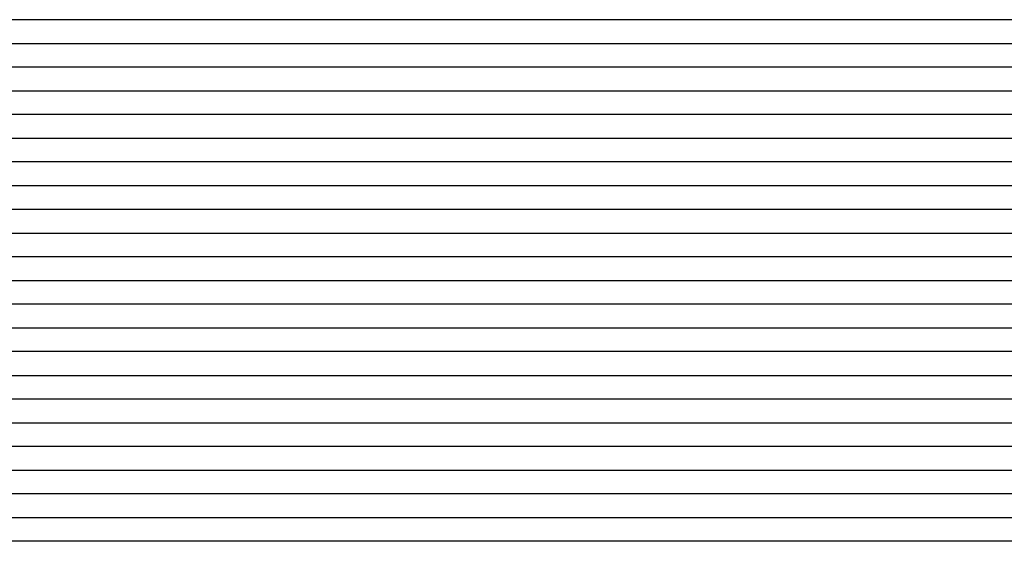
# Model space of a CAD drawing. Extents: x -4 to 4.3, y -2 to 2.5.
# Tile 33 of 108: x -1.93 to -1.41, y 0.54 to 0.81. Entities that reach past the tile are written whole.
import ezdxf

# ---------------------------------------------------------------- set-up
doc = ezdxf.new("R2010")
doc.units = 0

msp = doc.modelspace()

# ---------------------------------------------------------------- linework, layer by layer
at = {"layer": 'Default', "color": 72, "linetype": 'CONTINUOUS'}
for p, q in [((-1.847419, 0.81254, -0.103041), (-4, 0.81254, -0.103)), ((-1.832371, 0.81254, -0.104162), (-1.847419, 0.81254, -0.103041)), ((-1.818632, 0.81254, -0.108001), (-1.832371, 0.81254, -0.104162)), ((-1.806757, 0.81254, -0.114435), (-1.818632, 0.81254, -0.108001)), ((-1.797153, 0.81254, -0.122646), (-1.806757, 0.81254, -0.114435)), ((-1.789563, 0.81254, -0.132388), (-1.797153, 0.81254, -0.122646)), ((-1.787665, 0.81254, -0.135611), (-1.789563, 0.81254, -0.132388)), ((-1.785767, 0.81254, -0.139363), (-1.787665, 0.81254, -0.135611)), ((-1.781972, 0.81254, -0.138963), (-1.785767, 0.81254, -0.139363)), ((-1.766592, 0.81254, -0.135216), (-1.781972, 0.81254, -0.138963)), ((-1.751124, 0.81254, -0.132444), (-1.766592, 0.81254, -0.135216)), ((-1.735582, 0.81254, -0.130226), (-1.751124, 0.81254, -0.132444)), ((-1.719969, 0.81254, -0.128605), (-1.735582, 0.81254, -0.130226)), ((-1.704344, 0.81254, -0.128004), (-1.719969, 0.81254, -0.128605)), ((-1.54814, 0.81254, -0.128335), (-1.704344, 0.81254, -0.128004)), ((-1.532584, 0.81254, -0.129479), (-1.54814, 0.81254, -0.128335)), ((-1.501703, 0.81254, -0.132917), (-1.532584, 0.81254, -0.129479)), ((-1.481796, 0.81254, -0.136561), (-1.501703, 0.81254, -0.132917)), ((-1.477211, 0.81254, -0.137769), (-1.481796, 0.81254, -0.136561)), ((-1.465372, 0.81254, -0.121434), (-1.477211, 0.81254, -0.137769)), ((-1.458066, 0.81254, -0.115141), (-1.465372, 0.81254, -0.121434)), ((-1.45076, 0.81254, -0.110514), (-1.458066, 0.81254, -0.115141)), ((-1.435217, 0.81254, -0.104628), (-1.45076, 0.81254, -0.110514)), ((-1.419592, 0.81254, -0.103019), (-1.435217, 0.81254, -0.104628)), ((-1.310376, 0.81254, -0.103237), (-1.419592, 0.81254, -0.103019)), ((-4, 0.80004, -0.103), (-1.858375, 0.80004, -0.103)), ((-1.858375, 0.80004, -0.103), (-1.84275, 0.80004, -0.103454)), ((-1.84275, 0.80004, -0.103454), (-1.827132, 0.80004, -0.107267)), ((-1.827132, 0.80004, -0.107267), (-1.811952, 0.80004, -0.114349)), ((-1.811952, 0.80004, -0.114349), (-1.797793, 0.80004, -0.125977)), ((-1.797793, 0.80004, -0.125977), (-1.785718, 0.80004, -0.139197)), ((-1.785718, 0.80004, -0.139197), (-1.77518, 0.80004, -0.13648)), ((-1.77518, 0.80004, -0.13648), (-1.760012, 0.80004, -0.133452)), ((-1.760012, 0.80004, -0.133452), (-1.744689, 0.80004, -0.131035)), ((-1.744689, 0.80004, -0.131035), (-1.729255, 0.80004, -0.129261)), ((-1.729255, 0.80004, -0.129261), (-1.713732, 0.80004, -0.128158)), ((-1.713732, 0.80004, -0.128158), (-1.573147, 0.80004, -0.128)), ((-1.573147, 0.80004, -0.128), (-1.557522, 0.80004, -0.128101)), ((-1.557522, 0.80004, -0.128101), (-1.526301, 0.80004, -0.130391)), ((-1.526301, 0.80004, -0.130391), (-1.510734, 0.80004, -0.132264)), ((-1.510734, 0.80004, -0.132264), (-1.495221, 0.80004, -0.134918)), ((-1.495221, 0.80004, -0.134918), (-1.479819, 0.80004, -0.134632)), ((-1.479819, 0.80004, -0.134632), (-1.477867, 0.80004, -0.131601)), ((-1.477867, 0.80004, -0.131601), (-1.475914, 0.80004, -0.128923)), ((-1.475914, 0.80004, -0.128923), (-1.472008, 0.80004, -0.124361)), ((-1.472008, 0.80004, -0.124361), (-1.464197, 0.80004, -0.117438)), ((-1.464197, 0.80004, -0.117438), (-1.452504, 0.80004, -0.110669)), ((-1.452504, 0.80004, -0.110669), (-1.438981, 0.80004, -0.105704)), ((-1.438981, 0.80004, -0.105704), (-1.424314, 0.80004, -0.10316)), ((-1.424314, 0.80004, -0.10316), (-1.315169, 0.80004, -0.103077)), ((-1.849387, 0.78754, -0.10303), (-4, 0.78754, -0.103)), ((-1.834725, 0.78754, -0.104833), (-1.849387, 0.78754, -0.10303)), ((-1.821593, 0.78754, -0.109672), (-1.834725, 0.78754, -0.104833)), ((-1.81034, 0.78754, -0.116928), (-1.821593, 0.78754, -0.109672)), ((-1.802557, 0.78754, -0.124425), (-1.81034, 0.78754, -0.116928)), ((-1.798665, 0.78754, -0.129365), (-1.802557, 0.78754, -0.124425)), ((-1.79672, 0.78754, -0.132279), (-1.798665, 0.78754, -0.129365)), ((-1.794774, 0.78754, -0.135601), (-1.79672, 0.78754, -0.132279)), ((-1.779475, 0.78754, -0.136933), (-1.794774, 0.78754, -0.135601)), ((-1.764025, 0.78754, -0.133723), (-1.779475, 0.78754, -0.136933)), ((-1.732945, 0.78754, -0.12949), (-1.764025, 0.78754, -0.133723)), ((-1.717321, 0.78754, -0.128168), (-1.732945, 0.78754, -0.12949)), ((-1.701696, 0.78754, -0.128), (-1.717321, 0.78754, -0.128168)), ((-1.561099, 0.78754, -0.128096), (-1.701696, 0.78754, -0.128)), ((-1.54555, 0.78754, -0.129016), (-1.561099, 0.78754, -0.128096)), ((-1.514637, 0.78754, -0.132501), (-1.54555, 0.78754, -0.129016)), ((-1.499423, 0.78754, -0.135044), (-1.514637, 0.78754, -0.132501)), ((-1.488237, 0.78754, -0.137529), (-1.499423, 0.78754, -0.135044)), ((-1.477633, 0.78754, -0.127186), (-1.488237, 0.78754, -0.137529)), ((-1.470634, 0.78754, -0.119611), (-1.477633, 0.78754, -0.127186)), ((-1.463636, 0.78754, -0.114065), (-1.470634, 0.78754, -0.119611)), ((-1.448305, 0.78754, -0.106461), (-1.463636, 0.78754, -0.114065)), ((-1.432685, 0.78754, -0.103386), (-1.448305, 0.78754, -0.106461)), ((-1.41706, 0.78754, -0.103), (-1.432685, 0.78754, -0.103386)), ((-1.307721, 0.78754, -0.103032), (-1.41706, 0.78754, -0.103)), ((-4, 0.77504, -0.103), (-1.858375, 0.77504, -0.103)), ((-1.858375, 0.77504, -0.103), (-1.84275, 0.77504, -0.103765)), ((-1.84275, 0.77504, -0.103765), (-1.827144, 0.77504, -0.107594)), ((-1.827144, 0.77504, -0.107594), (-1.811969, 0.77504, -0.116098)), ((-1.811969, 0.77504, -0.116098), (-1.805154, 0.77504, -0.122132)), ((-1.805154, 0.77504, -0.122132), (-1.798338, 0.77504, -0.130454)), ((-1.798338, 0.77504, -0.130454), (-1.788439, 0.77504, -0.138597)), ((-1.788439, 0.77504, -0.138597), (-1.782405, 0.77504, -0.13697)), ((-1.782405, 0.77504, -0.13697), (-1.761065, 0.77504, -0.132689)), ((-1.761065, 0.77504, -0.132689), (-1.74574, 0.77504, -0.130497)), ((-1.74574, 0.77504, -0.130497), (-1.730273, 0.77504, -0.128884)), ((-1.730273, 0.77504, -0.128884), (-1.714732, 0.77504, -0.128006)), ((-1.714732, 0.77504, -0.128006), (-1.574132, 0.77504, -0.128)), ((-1.574132, 0.77504, -0.128), (-1.558507, 0.77504, -0.128377)), ((-1.558507, 0.77504, -0.128377), (-1.527315, 0.77504, -0.131489)), ((-1.527315, 0.77504, -0.131489), (-1.511795, 0.77504, -0.133809)), ((-1.511795, 0.77504, -0.133809), (-1.496342, 0.77504, -0.136711)), ((-1.496342, 0.77504, -0.136711), (-1.488663, 0.77504, -0.138551)), ((-1.488663, 0.77504, -0.138551), (-1.486744, 0.77504, -0.137144)), ((-1.486744, 0.77504, -0.137144), (-1.484824, 0.77504, -0.133959)), ((-1.484824, 0.77504, -0.133959), (-1.480985, 0.77504, -0.128699)), ((-1.480985, 0.77504, -0.128699), (-1.471773, 0.77504, -0.119711)), ((-1.471773, 0.77504, -0.119711), (-1.460589, 0.77504, -0.111827)), ((-1.460589, 0.77504, -0.111827), (-1.447818, 0.77504, -0.10604)), ((-1.447818, 0.77504, -0.10604), (-1.433586, 0.77504, -0.103204)), ((-1.433586, 0.77504, -0.103204), (-1.308889, 0.77504, -0.103)), ((-1.863414, 0.76254, -0.103), (-4, 0.76254, -0.103)), ((-1.848314, 0.76254, -0.103706), (-1.863414, 0.76254, -0.103)), ((-1.834081, 0.76254, -0.107496), (-1.848314, 0.76254, -0.103706)), ((-1.821259, 0.76254, -0.113301), (-1.834081, 0.76254, -0.107496)), ((-1.810501, 0.76254, -0.120794), (-1.821259, 0.76254, -0.113301)), ((-1.802947, 0.76254, -0.12875), (-1.810501, 0.76254, -0.120794)), ((-1.799171, 0.76254, -0.134135), (-1.802947, 0.76254, -0.12875)), ((-1.797282, 0.76254, -0.137399), (-1.799171, 0.76254, -0.134135)), ((-1.795394, 0.76254, -0.139821), (-1.797282, 0.76254, -0.137399)), ((-1.780034, 0.76254, -0.135764), (-1.795394, 0.76254, -0.139821)), ((-1.764565, 0.76254, -0.132876), (-1.780034, 0.76254, -0.135764)), ((-1.733436, 0.76254, -0.128909), (-1.764565, 0.76254, -0.132876)), ((-1.717811, 0.76254, -0.128068), (-1.733436, 0.76254, -0.128909)), ((-1.702186, 0.76254, -0.128), (-1.717811, 0.76254, -0.128068)), ((-1.561632, 0.76254, -0.128481), (-1.702186, 0.76254, -0.128)), ((-1.530648, 0.76254, -0.131621), (-1.561632, 0.76254, -0.128481)), ((-1.515352, 0.76254, -0.133883), (-1.530648, 0.76254, -0.131621)), ((-1.495407, 0.76254, -0.138109), (-1.515352, 0.76254, -0.133883)), ((-1.490714, 0.76254, -0.137059), (-1.495407, 0.76254, -0.138109)), ((-1.47861, 0.76254, -0.12095), (-1.490714, 0.76254, -0.137059)), ((-1.471229, 0.76254, -0.114924), (-1.47861, 0.76254, -0.12095)), ((-1.463848, 0.76254, -0.110526), (-1.471229, 0.76254, -0.114924)), ((-1.448341, 0.76254, -0.105147), (-1.463848, 0.76254, -0.110526)), ((-1.432717, 0.76254, -0.103217), (-1.448341, 0.76254, -0.105147)), ((-1.417092, 0.76254, -0.103), (-1.432717, 0.76254, -0.103217)), ((-1.307732, 0.76254, -0.103), (-1.417092, 0.76254, -0.103)), ((-4, 0.75004, -0.103), (-1.874, 0.75004, -0.103)), ((-1.874, 0.75004, -0.103), (-1.858375, 0.75004, -0.103039)), ((-1.858375, 0.75004, -0.103039), (-1.84275, 0.75004, -0.104708)), ((-1.84275, 0.75004, -0.104708), (-1.827213, 0.75004, -0.110663)), ((-1.827213, 0.75004, -0.110663), (-1.819918, 0.75004, -0.115328)), ((-1.819918, 0.75004, -0.115328), (-1.812623, 0.75004, -0.121672)), ((-1.812623, 0.75004, -0.121672), (-1.800833, 0.75004, -0.138443)), ((-1.800833, 0.75004, -0.138443), (-1.79634, 0.75004, -0.139302)), ((-1.79634, 0.75004, -0.139302), (-1.791847, 0.75004, -0.138049)), ((-1.791847, 0.75004, -0.138049), (-1.776796, 0.75004, -0.134666)), ((-1.776796, 0.75004, -0.134666), (-1.761552, 0.75004, -0.13203)), ((-1.761552, 0.75004, -0.13203), (-1.746155, 0.75004, -0.130031)), ((-1.746155, 0.75004, -0.130031), (-1.73066, 0.75004, -0.128584)), ((-1.73066, 0.75004, -0.128584), (-1.715103, 0.75004, -0.128004)), ((-1.715103, 0.75004, -0.128004), (-1.574489, 0.75004, -0.128072)), ((-1.574489, 0.75004, -0.128072), (-1.558864, 0.75004, -0.12888)), ((-1.558864, 0.75004, -0.12888), (-1.54326, 0.75004, -0.13055)), ((-1.54326, 0.75004, -0.13055), (-1.512261, 0.75004, -0.135488)), ((-1.512261, 0.75004, -0.135488), (-1.496865, 0.75004, -0.139089)), ((-1.496865, 0.75004, -0.139089), (-1.494964, 0.75004, -0.136521)), ((-1.494964, 0.75004, -0.136521), (-1.493062, 0.75004, -0.133383)), ((-1.493062, 0.75004, -0.133383), (-1.489258, 0.75004, -0.128174)), ((-1.489258, 0.75004, -0.128174), (-1.481651, 0.75004, -0.120446)), ((-1.481651, 0.75004, -0.120446), (-1.47069, 0.75004, -0.11312)), ((-1.47069, 0.75004, -0.11312), (-1.4577, 0.75004, -0.106883)), ((-1.4577, 0.75004, -0.106883), (-1.443614, 0.75004, -0.103482)), ((-1.443614, 0.75004, -0.103482), (-1.303433, 0.75004, -0.103)), ((-1.865683, 0.73754, -0.103), (-4, 0.73754, -0.103)), ((-1.850561, 0.73754, -0.104615), (-1.865683, 0.73754, -0.103)), ((-1.836543, 0.73754, -0.108261), (-1.850561, 0.73754, -0.104615)), ((-1.824335, 0.73754, -0.114273), (-1.836543, 0.73754, -0.108261)), ((-1.814433, 0.73754, -0.122181), (-1.824335, 0.73754, -0.114273)), ((-1.806264, 0.73754, -0.132153), (-1.814433, 0.73754, -0.122181)), ((-1.804353, 0.73754, -0.135269), (-1.806264, 0.73754, -0.132153)), ((-1.802442, 0.73754, -0.138883), (-1.804353, 0.73754, -0.135269)), ((-1.79862, 0.73754, -0.139157), (-1.802442, 0.73754, -0.138883)), ((-1.790976, 0.73754, -0.137156), (-1.79862, 0.73754, -0.139157)), ((-1.775562, 0.73754, -0.133906), (-1.790976, 0.73754, -0.137156)), ((-1.760051, 0.73754, -0.131328), (-1.775562, 0.73754, -0.133906)), ((-1.74447, 0.73754, -0.129438), (-1.760051, 0.73754, -0.131328)), ((-1.728847, 0.73754, -0.128263), (-1.74447, 0.73754, -0.129438)), ((-1.713222, 0.73754, -0.128), (-1.728847, 0.73754, -0.128263)), ((-1.572638, 0.73754, -0.128262), (-1.713222, 0.73754, -0.128)), ((-1.557115, 0.73754, -0.12936), (-1.572638, 0.73754, -0.128262)), ((-1.541688, 0.73754, -0.131132), (-1.557115, 0.73754, -0.12936)), ((-1.526358, 0.73754, -0.133596), (-1.541688, 0.73754, -0.131132)), ((-1.511225, 0.73754, -0.136579), (-1.526358, 0.73754, -0.133596)), ((-1.501546, 0.73754, -0.139014), (-1.511225, 0.73754, -0.136579)), ((-1.490379, 0.73754, -0.124863), (-1.501546, 0.73754, -0.139014)), ((-1.483229, 0.73754, -0.117866), (-1.490379, 0.73754, -0.124863)), ((-1.47608, 0.73754, -0.112733), (-1.483229, 0.73754, -0.117866)), ((-1.460632, 0.73754, -0.105927), (-1.47608, 0.73754, -0.112733)), ((-1.445017, 0.73754, -0.103558), (-1.460632, 0.73754, -0.105927)), ((-1.429392, 0.73754, -0.103), (-1.445017, 0.73754, -0.103558)), ((-1.288896, 0.73754, -0.103155), (-1.429392, 0.73754, -0.103)), ((-4, 0.72504, -0.103), (-1.874, 0.72504, -0.103)), ((-1.874, 0.72504, -0.103), (-1.858375, 0.72504, -0.103401)), ((-1.858375, 0.72504, -0.103401), (-1.842755, 0.72504, -0.107054)), ((-1.842755, 0.72504, -0.107054), (-1.827541, 0.72504, -0.115322)), ((-1.827541, 0.72504, -0.115322), (-1.820676, 0.72504, -0.121216)), ((-1.820676, 0.72504, -0.121216), (-1.813812, 0.72504, -0.129305)), ((-1.813812, 0.72504, -0.129305), (-1.803702, 0.72504, -0.13996)), ((-1.803702, 0.72504, -0.13996), (-1.798324, 0.72504, -0.138283)), ((-1.798324, 0.72504, -0.138283), (-1.777703, 0.72504, -0.133722)), ((-1.777703, 0.72504, -0.133722), (-1.762442, 0.72504, -0.131337)), ((-1.762442, 0.72504, -0.131337), (-1.731481, 0.72504, -0.128209)), ((-1.731481, 0.72504, -0.128209), (-1.590917, 0.72504, -0.128)), ((-1.590917, 0.72504, -0.128), (-1.575292, 0.72504, -0.128286)), ((-1.575292, 0.72504, -0.128286), (-1.55967, 0.72504, -0.12945)), ((-1.55967, 0.72504, -0.12945), (-1.528569, 0.72504, -0.133565)), ((-1.528569, 0.72504, -0.133565), (-1.513111, 0.72504, -0.136673)), ((-1.513111, 0.72504, -0.136673), (-1.505452, 0.72504, -0.138721)), ((-1.505452, 0.72504, -0.138721), (-1.501622, 0.72504, -0.139207)), ((-1.501622, 0.72504, -0.139207), (-1.499708, 0.72504, -0.135818)), ((-1.499708, 0.72504, -0.135818), (-1.497793, 0.72504, -0.13289)), ((-1.497793, 0.72504, -0.13289), (-1.48924, 0.72504, -0.122914)), ((-1.48924, 0.72504, -0.122914), (-1.479071, 0.72504, -0.114136)), ((-1.479071, 0.72504, -0.114136), (-1.467243, 0.72504, -0.107731)), ((-1.467243, 0.72504, -0.107731), (-1.453503, 0.72504, -0.103873)), ((-1.453503, 0.72504, -0.103873), (-1.438459, 0.72504, -0.103)), ((-1.438459, 0.72504, -0.103), (-1.297861, 0.72504, -0.103)), ((-1.863796, 0.71254, -0.10303), (-4, 0.71254, -0.103)), ((-1.849185, 0.71254, -0.104972), (-1.863796, 0.71254, -0.10303)), ((-1.836127, 0.71254, -0.109921), (-1.849185, 0.71254, -0.104972)), ((-1.824975, 0.71254, -0.117249), (-1.836127, 0.71254, -0.109921)), ((-1.817164, 0.71254, -0.124915), (-1.824975, 0.71254, -0.117249)), ((-1.813258, 0.71254, -0.129992), (-1.817164, 0.71254, -0.124915)), ((-1.811305, 0.71254, -0.133), (-1.813258, 0.71254, -0.129992)), ((-1.809352, 0.71254, -0.136448), (-1.811305, 0.71254, -0.133)), ((-1.794042, 0.71254, -0.136662), (-1.809352, 0.71254, -0.136448)), ((-1.77859, 0.71254, -0.133511), (-1.794042, 0.71254, -0.136662)), ((-1.747496, 0.71254, -0.129359), (-1.77859, 0.71254, -0.133511)), ((-1.731871, 0.71254, -0.128111), (-1.747496, 0.71254, -0.129359)), ((-1.716246, 0.71254, -0.128), (-1.731871, 0.71254, -0.128111)), ((-1.575683, 0.71254, -0.128301), (-1.716246, 0.71254, -0.128)), ((-1.56017, 0.71254, -0.129654), (-1.575683, 0.71254, -0.128301)), ((-1.529454, 0.71254, -0.133827), (-1.56017, 0.71254, -0.129654)), ((-1.506162, 0.71254, -0.139026), (-1.529454, 0.71254, -0.133827)), ((-1.500213, 0.71254, -0.129165), (-1.506162, 0.71254, -0.139026)), ((-1.494265, 0.71254, -0.122271), (-1.500213, 0.71254, -0.129165)), ((-1.486926, 0.71254, -0.116022), (-1.494265, 0.71254, -0.122271)), ((-1.479587, 0.71254, -0.111466), (-1.486926, 0.71254, -0.116022)), ((-1.464178, 0.71254, -0.10584), (-1.479587, 0.71254, -0.111466)), ((-1.448554, 0.71254, -0.10322), (-1.464178, 0.71254, -0.10584)), ((-1.432929, 0.71254, -0.103), (-1.448554, 0.71254, -0.10322)), ((-1.292318, 0.71254, -0.103), (-1.432929, 0.71254, -0.103)), ((-4, 0.70004, -0.103), (-1.874, 0.70004, -0.103)), ((-1.874, 0.70004, -0.103), (-1.858375, 0.70004, -0.104549)), ((-1.858375, 0.70004, -0.104549), (-1.842826, 0.70004, -0.108698)), ((-1.842826, 0.70004, -0.108698), (-1.827729, 0.70004, -0.117134)), ((-1.827729, 0.70004, -0.117134), (-1.820909, 0.70004, -0.123203)), ((-1.820909, 0.70004, -0.123203), (-1.814089, 0.70004, -0.131651)), ((-1.814089, 0.70004, -0.131651), (-1.804275, 0.70004, -0.13856)), ((-1.804275, 0.70004, -0.13856), (-1.801081, 0.70004, -0.137835)), ((-1.801081, 0.70004, -0.137835), (-1.797886, 0.70004, -0.136902)), ((-1.797886, 0.70004, -0.136902), (-1.776202, 0.70004, -0.132572)), ((-1.776202, 0.70004, -0.132572), (-1.760869, 0.70004, -0.130407)), ((-1.760869, 0.70004, -0.130407), (-1.745397, 0.70004, -0.128828)), ((-1.745397, 0.70004, -0.128828), (-1.729853, 0.70004, -0.128007)), ((-1.729853, 0.70004, -0.128007), (-1.58925, 0.70004, -0.128018)), ((-1.58925, 0.70004, -0.128018), (-1.573625, 0.70004, -0.128693)), ((-1.573625, 0.70004, -0.128693), (-1.558014, 0.70004, -0.130176)), ((-1.558014, 0.70004, -0.130176), (-1.542459, 0.70004, -0.13227)), ((-1.542459, 0.70004, -0.13227), (-1.526974, 0.70004, -0.134947)), ((-1.526974, 0.70004, -0.134947), (-1.511577, 0.70004, -0.138514)), ((-1.511577, 0.70004, -0.138514), (-1.507772, 0.70004, -0.139097)), ((-1.507772, 0.70004, -0.139097), (-1.505869, 0.70004, -0.13535)), ((-1.505869, 0.70004, -0.13535), (-1.503966, 0.70004, -0.132127)), ((-1.503966, 0.70004, -0.132127), (-1.496355, 0.70004, -0.122371)), ((-1.496355, 0.70004, -0.122371), (-1.486745, 0.70004, -0.114148)), ((-1.486745, 0.70004, -0.114148), (-1.474873, 0.70004, -0.107692)), ((-1.474873, 0.70004, -0.107692), (-1.461146, 0.70004, -0.103813)), ((-1.461146, 0.70004, -0.103813), (-1.44611, 0.70004, -0.103055)), ((-1.44611, 0.70004, -0.103055), (-1.28988, 0.70004, -0.103)), ((-1.877362, 0.68754, -0.103), (-4, 0.68754, -0.103)), ((-1.862316, 0.68754, -0.103873), (-1.877362, 0.68754, -0.103)), ((-1.848575, 0.68754, -0.107725), (-1.862316, 0.68754, -0.103873)), ((-1.836715, 0.68754, -0.114145), (-1.848575, 0.68754, -0.107725)), ((-1.826829, 0.68754, -0.122623), (-1.836715, 0.68754, -0.114145)), ((-1.819276, 0.68754, -0.131868), (-1.826829, 0.68754, -0.122623)), ((-1.8155, 0.68754, -0.137678), (-1.819276, 0.68754, -0.131868)), ((-1.811724, 0.68754, -0.139955), (-1.8155, 0.68754, -0.137678)), ((-1.796357, 0.68754, -0.135892), (-1.811724, 0.68754, -0.139955)), ((-1.765383, 0.68754, -0.130674), (-1.796357, 0.68754, -0.135892)), ((-1.749782, 0.68754, -0.128928), (-1.765383, 0.68754, -0.130674)), ((-1.734157, 0.68754, -0.128065), (-1.749782, 0.68754, -0.128928)), ((-1.59355, 0.68754, -0.128008), (-1.734157, 0.68754, -0.128065)), ((-1.577981, 0.68754, -0.128754), (-1.59355, 0.68754, -0.128008)), ((-1.547056, 0.68754, -0.131894), (-1.577981, 0.68754, -0.128754)), ((-1.531776, 0.68754, -0.134465), (-1.547056, 0.68754, -0.131894)), ((-1.518042, 0.68754, -0.137435), (-1.531776, 0.68754, -0.134465)), ((-1.508161, 0.68754, -0.132075), (-1.518042, 0.68754, -0.137435)), ((-1.501307, 0.68754, -0.123679), (-1.508161, 0.68754, -0.132075)), ((-1.494454, 0.68754, -0.11768), (-1.501307, 0.68754, -0.123679)), ((-1.479611, 0.68754, -0.109559), (-1.494454, 0.68754, -0.11768)), ((-1.464052, 0.68754, -0.104442), (-1.479611, 0.68754, -0.109559)), ((-1.448427, 0.68754, -0.103), (-1.464052, 0.68754, -0.104442)), ((-1.276632, 0.68754, -0.103108), (-1.448427, 0.68754, -0.103)), ((-4, 0.67504, -0.103), (-1.889625, 0.67504, -0.103)), ((-1.889625, 0.67504, -0.103), (-1.874, 0.67504, -0.103048)), ((-1.874, 0.67504, -0.103048), (-1.858375, 0.67504, -0.104566)), ((-1.858375, 0.67504, -0.104566), (-1.842823, 0.67504, -0.110349)), ((-1.842823, 0.67504, -0.110349), (-1.835501, 0.67504, -0.114922)), ((-1.835501, 0.67504, -0.114922), (-1.828178, 0.67504, -0.121146)), ((-1.828178, 0.67504, -0.121146), (-1.816272, 0.67504, -0.137612)), ((-1.816272, 0.67504, -0.137612), (-1.811694, 0.67504, -0.13916)), ((-1.811694, 0.67504, -0.13916), (-1.807117, 0.67504, -0.137944)), ((-1.807117, 0.67504, -0.137944), (-1.792015, 0.67504, -0.134554)), ((-1.792015, 0.67504, -0.134554), (-1.77677, 0.67504, -0.131931)), ((-1.77677, 0.67504, -0.131931), (-1.745873, 0.67504, -0.128493)), ((-1.745873, 0.67504, -0.128493), (-1.605325, 0.67504, -0.128)), ((-1.605325, 0.67504, -0.128), (-1.5897, 0.67504, -0.128171)), ((-1.5897, 0.67504, -0.128171), (-1.574076, 0.67504, -0.129118)), ((-1.574076, 0.67504, -0.129118), (-1.55848, 0.67504, -0.130749)), ((-1.55848, 0.67504, -0.130749), (-1.542939, 0.67504, -0.133013)), ((-1.542939, 0.67504, -0.133013), (-1.527478, 0.67504, -0.135847)), ((-1.527478, 0.67504, -0.135847), (-1.512109, 0.67504, -0.133662)), ((-1.512109, 0.67504, -0.133662), (-1.510175, 0.67504, -0.13062)), ((-1.510175, 0.67504, -0.13062), (-1.508241, 0.67504, -0.127921)), ((-1.508241, 0.67504, -0.127921), (-1.504374, 0.67504, -0.1233)), ((-1.504374, 0.67504, -0.1233), (-1.496639, 0.67504, -0.116221)), ((-1.496639, 0.67504, -0.116221), (-1.485113, 0.67504, -0.109185)), ((-1.485113, 0.67504, -0.109185), (-1.471776, 0.67504, -0.104677)), ((-1.471776, 0.67504, -0.104677), (-1.456974, 0.67504, -0.103296)), ((-1.456974, 0.67504, -0.103296), (-1.269545, 0.67504, -0.103032)), ((-1.87906, 0.66254, -0.10301), (-4, 0.66254, -0.103)), ((-1.863976, 0.66254, -0.105017), (-1.87906, 0.66254, -0.10301)), ((-1.850131, 0.66254, -0.108757), (-1.863976, 0.66254, -0.105017)), ((-1.838151, 0.66254, -0.115022), (-1.850131, 0.66254, -0.108757)), ((-1.828463, 0.66254, -0.123135), (-1.838151, 0.66254, -0.115022)), ((-1.820857, 0.66254, -0.13276), (-1.828463, 0.66254, -0.123135)), ((-1.818956, 0.66254, -0.135951), (-1.820857, 0.66254, -0.13276)), ((-1.817054, 0.66254, -0.139672), (-1.818956, 0.66254, -0.135951)), ((-1.797893, 0.66254, -0.135219), (-1.817054, 0.66254, -0.139672)), ((-1.782418, 0.66254, -0.132325), (-1.797893, 0.66254, -0.135219)), ((-1.766871, 0.66254, -0.130155), (-1.782418, 0.66254, -0.132325)), ((-1.751257, 0.66254, -0.128591), (-1.766871, 0.66254, -0.130155)), ((-1.735632, 0.66254, -0.128), (-1.751257, 0.66254, -0.128591)), ((-1.595034, 0.66254, -0.128072), (-1.735632, 0.66254, -0.128)), ((-1.579478, 0.66254, -0.12898), (-1.595034, 0.66254, -0.128072)), ((-1.563994, 0.66254, -0.130441), (-1.579478, 0.66254, -0.12898)), ((-1.548628, 0.66254, -0.132522), (-1.563994, 0.66254, -0.130441)), ((-1.527511, 0.66254, -0.136542), (-1.548628, 0.66254, -0.132522)), ((-1.521698, 0.66254, -0.138102), (-1.527511, 0.66254, -0.136542)), ((-1.496269, 0.66254, -0.1156), (-1.521698, 0.66254, -0.138102)), ((-1.481086, 0.66254, -0.107174), (-1.496269, 0.66254, -0.1156)), ((-1.465465, 0.66254, -0.103379), (-1.481086, 0.66254, -0.107174)), ((-1.44984, 0.66254, -0.103), (-1.465465, 0.66254, -0.103379)), ((-1.277975, 0.66254, -0.103), (-1.44984, 0.66254, -0.103)), ((-4, 0.65004, -0.103), (-1.889625, 0.65004, -0.103)), ((-1.889625, 0.65004, -0.103), (-1.874, 0.65004, -0.103355)), ((-1.874, 0.65004, -0.103355), (-1.858379, 0.65004, -0.106849)), ((-1.858379, 0.65004, -0.106849), (-1.843131, 0.65004, -0.11493)), ((-1.843131, 0.65004, -0.11493), (-1.836228, 0.65004, -0.120725)), ((-1.836228, 0.65004, -0.120725), (-1.819048, 0.65004, -0.139786)), ((-1.819048, 0.65004, -0.139786), (-1.813754, 0.65004, -0.138195)), ((-1.813754, 0.65004, -0.138195), (-1.793242, 0.65004, -0.133678)), ((-1.793242, 0.65004, -0.133678), (-1.777969, 0.65004, -0.131322)), ((-1.777969, 0.65004, -0.131322), (-1.747009, 0.65004, -0.128203)), ((-1.747009, 0.65004, -0.128203), (-1.60644, 0.65004, -0.128)), ((-1.60644, 0.65004, -0.128), (-1.590815, 0.65004, -0.1284)), ((-1.590815, 0.65004, -0.1284), (-1.575195, 0.65004, -0.129628)), ((-1.575195, 0.65004, -0.129628), (-1.544096, 0.65004, -0.133657)), ((-1.544096, 0.65004, -0.133657), (-1.52863, 0.65004, -0.13685)), ((-1.52863, 0.65004, -0.13685), (-1.520979, 0.65004, -0.137535)), ((-1.520979, 0.65004, -0.137535), (-1.519066, 0.65004, -0.134067)), ((-1.519066, 0.65004, -0.134067), (-1.517153, 0.65004, -0.13105)), ((-1.517153, 0.65004, -0.13105), (-1.513327, 0.65004, -0.125975)), ((-1.513327, 0.65004, -0.125975), (-1.503923, 0.65004, -0.116911)), ((-1.503923, 0.65004, -0.116911), (-1.492672, 0.65004, -0.109967)), ((-1.492672, 0.65004, -0.109967), (-1.479376, 0.65004, -0.1054)), ((-1.479376, 0.65004, -0.1054), (-1.464598, 0.65004, -0.103378)), ((-1.464598, 0.65004, -0.103378), (-1.277247, 0.65004, -0.103)), ((-1.885958, 0.63754, -0.103032), (-4, 0.63754, -0.103)), ((-1.870856, 0.63754, -0.104298), (-1.885958, 0.63754, -0.103032)), ((-1.857033, 0.63754, -0.107967), (-1.870856, 0.63754, -0.104298)), ((-1.845052, 0.63754, -0.114281), (-1.857033, 0.63754, -0.107967)), ((-1.835377, 0.63754, -0.12238), (-1.845052, 0.63754, -0.114281)), ((-1.827432, 0.63754, -0.132454), (-1.835377, 0.63754, -0.12238)), ((-1.825518, 0.63754, -0.135696), (-1.827432, 0.63754, -0.132454)), ((-1.823603, 0.63754, -0.139478), (-1.825518, 0.63754, -0.135696)), ((-1.819775, 0.63754, -0.139193), (-1.823603, 0.63754, -0.139478)), ((-1.812117, 0.63754, -0.137171), (-1.819775, 0.63754, -0.139193)), ((-1.781206, 0.63754, -0.131454), (-1.812117, 0.63754, -0.137171)), ((-1.765627, 0.63754, -0.129488), (-1.781206, 0.63754, -0.131454)), ((-1.750004, 0.63754, -0.128289), (-1.765627, 0.63754, -0.129488)), ((-1.734379, 0.63754, -0.128), (-1.750004, 0.63754, -0.128289)), ((-1.593801, 0.63754, -0.128448), (-1.734379, 0.63754, -0.128)), ((-1.562814, 0.63754, -0.131193), (-1.593801, 0.63754, -0.128448)), ((-1.547508, 0.63754, -0.133515), (-1.562814, 0.63754, -0.131193)), ((-1.532345, 0.63754, -0.136626), (-1.547508, 0.63754, -0.133515)), ((-1.527405, 0.63754, -0.137855), (-1.532345, 0.63754, -0.136626)), ((-1.522464, 0.63754, -0.132549), (-1.527405, 0.63754, -0.137855)), ((-1.515739, 0.63754, -0.124309), (-1.522464, 0.63754, -0.132549)), ((-1.509013, 0.63754, -0.118413), (-1.515739, 0.63754, -0.124309)), ((-1.494252, 0.63754, -0.109688), (-1.509013, 0.63754, -0.118413)), ((-1.478679, 0.63754, -0.104285), (-1.494252, 0.63754, -0.109688)), ((-1.463054, 0.63754, -0.103), (-1.478679, 0.63754, -0.104285)), ((-1.260029, 0.63754, -0.103098), (-1.463054, 0.63754, -0.103)), ((-4, 0.62504, -0.103), (-1.889625, 0.62504, -0.103)), ((-1.889625, 0.62504, -0.103), (-1.874, 0.62504, -0.104422)), ((-1.874, 0.62504, -0.104422), (-1.858439, 0.62504, -0.110029)), ((-1.858439, 0.62504, -0.110029), (-1.843739, 0.62504, -0.119158)), ((-1.843739, 0.62504, -0.119158), (-1.837103, 0.62504, -0.125173)), ((-1.837103, 0.62504, -0.125173), (-1.830466, 0.62504, -0.133613)), ((-1.830466, 0.62504, -0.133613), (-1.820807, 0.62504, -0.138724)), ((-1.820807, 0.62504, -0.138724), (-1.806997, 0.62504, -0.135463)), ((-1.806997, 0.62504, -0.135463), (-1.79174, 0.62504, -0.13252)), ((-1.79174, 0.62504, -0.13252), (-1.776398, 0.62504, -0.130379)), ((-1.776398, 0.62504, -0.130379), (-1.760923, 0.62504, -0.128839)), ((-1.760923, 0.62504, -0.128839), (-1.745374, 0.62504, -0.128016)), ((-1.745374, 0.62504, -0.128016), (-1.604771, 0.62504, -0.128096)), ((-1.604771, 0.62504, -0.128096), (-1.589147, 0.62504, -0.128879)), ((-1.589147, 0.62504, -0.128879), (-1.573541, 0.62504, -0.130315)), ((-1.573541, 0.62504, -0.130315), (-1.557982, 0.62504, -0.132404)), ((-1.557982, 0.62504, -0.132404), (-1.542496, 0.62504, -0.135042)), ((-1.542496, 0.62504, -0.135042), (-1.527093, 0.62504, -0.13417)), ((-1.527093, 0.62504, -0.13417), (-1.525143, 0.62504, -0.131061)), ((-1.525143, 0.62504, -0.131061), (-1.523193, 0.62504, -0.128312)), ((-1.523193, 0.62504, -0.128312), (-1.519293, 0.62504, -0.12362)), ((-1.519293, 0.62504, -0.12362), (-1.511493, 0.62504, -0.116464)), ((-1.511493, 0.62504, -0.116464), (-1.499979, 0.62504, -0.109441)), ((-1.499979, 0.62504, -0.109441), (-1.48664, 0.62504, -0.104951)), ((-1.48664, 0.62504, -0.104951), (-1.471832, 0.62504, -0.103265)), ((-1.471832, 0.62504, -0.103265), (-1.253184, 0.62504, -0.103056)), ((-1.888879, 0.61254, -0.103), (-4, 0.61254, -0.103)), ((-1.874074, 0.61254, -0.104499), (-1.888879, 0.61254, -0.103)), ((-1.860719, 0.61254, -0.109005), (-1.874074, 0.61254, -0.104499)), ((-1.849307, 0.61254, -0.115935), (-1.860719, 0.61254, -0.109005)), ((-1.840299, 0.61254, -0.124361), (-1.849307, 0.61254, -0.115935)), ((-1.832732, 0.61254, -0.135084), (-1.840299, 0.61254, -0.124361)), ((-1.83084, 0.61254, -0.138753), (-1.832732, 0.61254, -0.135084)), ((-1.828948, 0.61254, -0.140285), (-1.83084, 0.61254, -0.138753)), ((-1.809789, 0.61254, -0.135375), (-1.828948, 0.61254, -0.140285)), ((-1.79431, 0.61254, -0.132577), (-1.809789, 0.61254, -0.135375)), ((-1.763169, 0.61254, -0.128725), (-1.79431, 0.61254, -0.132577)), ((-1.747544, 0.61254, -0.128027), (-1.763169, 0.61254, -0.128725)), ((-1.606945, 0.61254, -0.128109), (-1.747544, 0.61254, -0.128027)), ((-1.591389, 0.61254, -0.128999), (-1.606945, 0.61254, -0.128109)), ((-1.560475, 0.61254, -0.132316), (-1.591389, 0.61254, -0.128999)), ((-1.545248, 0.61254, -0.134925), (-1.560475, 0.61254, -0.132316)), ((-1.533933, 0.61254, -0.137481), (-1.545248, 0.61254, -0.134925)), ((-1.523226, 0.61254, -0.127284), (-1.533933, 0.61254, -0.137481)), ((-1.516258, 0.61254, -0.119878), (-1.523226, 0.61254, -0.127284)), ((-1.509291, 0.61254, -0.114255), (-1.516258, 0.61254, -0.119878)), ((-1.493987, 0.61254, -0.106494), (-1.509291, 0.61254, -0.114255)), ((-1.478365, 0.61254, -0.103275), (-1.493987, 0.61254, -0.106494)), ((-1.46274, 0.61254, -0.103), (-1.478365, 0.61254, -0.103275)), ((-1.259654, 0.61254, -0.103), (-1.46274, 0.61254, -0.103)), ((-4, 0.60004, -0.103), (-1.90525, 0.60004, -0.103)), ((-1.90525, 0.60004, -0.103), (-1.889625, 0.60004, -0.103227)), ((-1.889625, 0.60004, -0.103227), (-1.874002, 0.60004, -0.105077)), ((-1.874002, 0.60004, -0.105077), (-1.858485, 0.60004, -0.110728)), ((-1.858485, 0.60004, -0.110728), (-1.851144, 0.60004, -0.115258)), ((-1.851144, 0.60004, -0.115258), (-1.843803, 0.60004, -0.121446)), ((-1.843803, 0.60004, -0.121446), (-1.831857, 0.60004, -0.137919)), ((-1.831857, 0.60004, -0.137919), (-1.82727, 0.60004, -0.139082)), ((-1.82727, 0.60004, -0.139082), (-1.807526, 0.60004, -0.134493)), ((-1.807526, 0.60004, -0.134493), (-1.792288, 0.60004, -0.131883)), ((-1.792288, 0.60004, -0.131883), (-1.761387, 0.60004, -0.128415)), ((-1.761387, 0.60004, -0.128415), (-1.620842, 0.60004, -0.128)), ((-1.620842, 0.60004, -0.128), (-1.605217, 0.60004, -0.12822)), ((-1.605217, 0.60004, -0.12822), (-1.589593, 0.60004, -0.129264)), ((-1.589593, 0.60004, -0.129264), (-1.574003, 0.60004, -0.13086)), ((-1.574003, 0.60004, -0.13086), (-1.558459, 0.60004, -0.133061)), ((-1.558459, 0.60004, -0.133061), (-1.53531, 0.60004, -0.137313)), ((-1.53531, 0.60004, -0.137313), (-1.53339, 0.60004, -0.1339)), ((-1.53339, 0.60004, -0.1339), (-1.53147, 0.60004, -0.130928)), ((-1.53147, 0.60004, -0.130928), (-1.527631, 0.60004, -0.125921)), ((-1.527631, 0.60004, -0.125921), (-1.518122, 0.60004, -0.116931)), ((-1.518122, 0.60004, -0.116931), (-1.506769, 0.60004, -0.110107)), ((-1.506769, 0.60004, -0.110107), (-1.493377, 0.60004, -0.105719)), ((-1.493377, 0.60004, -0.105719), (-1.478529, 0.60004, -0.103205)), ((-1.478529, 0.60004, -0.103205), (-1.259999, 0.60004, -0.103)), ((-1.887093, 0.58754, -0.103479), (-4, 0.58754, -0.103)), ((-1.873146, 0.58754, -0.106858), (-1.887093, 0.58754, -0.103479)), ((-1.860162, 0.58754, -0.113416), (-1.873146, 0.58754, -0.106858)), ((-1.849378, 0.58754, -0.120635), (-1.860162, 0.58754, -0.113416)), ((-1.840613, 0.58754, -0.129824), (-1.849378, 0.58754, -0.120635)), ((-1.836806, 0.58754, -0.135444), (-1.840613, 0.58754, -0.129824)), ((-1.834902, 0.58754, -0.138895), (-1.836806, 0.58754, -0.135444)), ((-1.832999, 0.58754, -0.14008), (-1.834902, 0.58754, -0.138895)), ((-1.825384, 0.58754, -0.137901), (-1.832999, 0.58754, -0.14008)), ((-1.809964, 0.58754, -0.134364), (-1.825384, 0.58754, -0.137901)), ((-1.77892, 0.58754, -0.129766), (-1.809964, 0.58754, -0.134364)), ((-1.763297, 0.58754, -0.128278), (-1.77892, 0.58754, -0.129766)), ((-1.747672, 0.58754, -0.128), (-1.763297, 0.58754, -0.128278)), ((-1.607091, 0.58754, -0.12832), (-1.747672, 0.58754, -0.128)), ((-1.591547, 0.58754, -0.12944), (-1.607091, 0.58754, -0.12832)), ((-1.560743, 0.58754, -0.133112), (-1.591547, 0.58754, -0.12944)), ((-1.537219, 0.58754, -0.137799), (-1.560743, 0.58754, -0.133112)), ((-1.530862, 0.58754, -0.127564), (-1.537219, 0.58754, -0.137799)), ((-1.524504, 0.58754, -0.120444), (-1.530862, 0.58754, -0.127564)), ((-1.509787, 0.58754, -0.10993), (-1.524504, 0.58754, -0.120444)), ((-1.494217, 0.58754, -0.104379), (-1.509787, 0.58754, -0.10993)), ((-1.478592, 0.58754, -0.103064), (-1.494217, 0.58754, -0.104379)), ((-1.462967, 0.58754, -0.103), (-1.478592, 0.58754, -0.103064)), ((-1.244297, 0.58754, -0.103126), (-1.462967, 0.58754, -0.103)), ((-4, 0.57504, -0.103), (-1.90525, 0.57504, -0.103)), ((-1.90525, 0.57504, -0.103), (-1.889625, 0.57504, -0.103332)), ((-1.889625, 0.57504, -0.103332), (-1.874004, 0.57504, -0.106669)), ((-1.874004, 0.57504, -0.106669), (-1.858723, 0.57504, -0.114569)), ((-1.858723, 0.57504, -0.114569), (-1.851783, 0.57504, -0.120268)), ((-1.851783, 0.57504, -0.120268), (-1.834453, 0.57504, -0.139673)), ((-1.834453, 0.57504, -0.139673), (-1.829243, 0.57504, -0.138161)), ((-1.829243, 0.57504, -0.138161), (-1.808843, 0.57504, -0.133667)), ((-1.808843, 0.57504, -0.133667), (-1.778116, 0.57504, -0.129448)), ((-1.778116, 0.57504, -0.129448), (-1.762606, 0.57504, -0.128213)), ((-1.762606, 0.57504, -0.128213), (-1.622032, 0.57504, -0.128015)), ((-1.622032, 0.57504, -0.128015), (-1.606407, 0.57504, -0.128563)), ((-1.606407, 0.57504, -0.128563), (-1.590791, 0.57504, -0.129738)), ((-1.590791, 0.57504, -0.129738), (-1.559681, 0.57504, -0.133685)), ((-1.559681, 0.57504, -0.133685), (-1.544213, 0.57504, -0.136986)), ((-1.544213, 0.57504, -0.136986), (-1.540393, 0.57504, -0.135691)), ((-1.540393, 0.57504, -0.135691), (-1.536572, 0.57504, -0.12988)), ((-1.536572, 0.57504, -0.12988), (-1.528932, 0.57504, -0.121436)), ((-1.528932, 0.57504, -0.121436), (-1.518448, 0.57504, -0.113781)), ((-1.518448, 0.57504, -0.113781), (-1.505829, 0.57504, -0.10817)), ((-1.505829, 0.57504, -0.10817), (-1.491552, 0.57504, -0.103969)), ((-1.491552, 0.57504, -0.103969), (-1.476562, 0.57504, -0.103)), ((-1.476562, 0.57504, -0.103), (-1.24222, 0.57504, -0.103)), ((-1.90208, 0.56254, -0.103015), (-4, 0.56254, -0.103)), ((-1.887147, 0.56254, -0.104869), (-1.90208, 0.56254, -0.103015)), ((-1.873262, 0.56254, -0.109145), (-1.887147, 0.56254, -0.104869)), ((-1.861243, 0.56254, -0.115348), (-1.873262, 0.56254, -0.109145)), ((-1.851575, 0.56254, -0.12338), (-1.861243, 0.56254, -0.115348)), ((-1.843678, 0.56254, -0.133405), (-1.851575, 0.56254, -0.12338)), ((-1.841767, 0.56254, -0.136669), (-1.843678, 0.56254, -0.133405)), ((-1.839856, 0.56254, -0.140498), (-1.841767, 0.56254, -0.136669)), ((-1.828387, 0.56254, -0.137377), (-1.839856, 0.56254, -0.140498)), ((-1.812986, 0.56254, -0.134145), (-1.828387, 0.56254, -0.137377)), ((-1.797484, 0.56254, -0.13149), (-1.812986, 0.56254, -0.134145)), ((-1.781908, 0.56254, -0.129526), (-1.797484, 0.56254, -0.13149)), ((-1.766285, 0.56254, -0.12828), (-1.781908, 0.56254, -0.129526)), ((-1.75066, 0.56254, -0.128), (-1.766285, 0.56254, -0.12828)), ((-1.625669, 0.56254, -0.128), (-1.75066, 0.56254, -0.128)), ((-1.594536, 0.56254, -0.129564), (-1.625669, 0.56254, -0.128)), ((-1.579091, 0.56254, -0.131152), (-1.594536, 0.56254, -0.129564)), ((-1.563716, 0.56254, -0.133503), (-1.579091, 0.56254, -0.131152)), ((-1.550079, 0.56254, -0.136148), (-1.563716, 0.56254, -0.133503)), ((-1.540232, 0.56254, -0.130641), (-1.550079, 0.56254, -0.136148)), ((-1.533433, 0.56254, -0.122264), (-1.540232, 0.56254, -0.130641)), ((-1.526634, 0.56254, -0.116194), (-1.533433, 0.56254, -0.122264)), ((-1.511475, 0.56254, -0.107614), (-1.526634, 0.56254, -0.116194)), ((-1.495866, 0.56254, -0.103715), (-1.511475, 0.56254, -0.107614)), ((-1.480241, 0.56254, -0.103), (-1.495866, 0.56254, -0.103715)), ((-1.230332, 0.56254, -0.103364), (-1.480241, 0.56254, -0.103)), ((-4, 0.55004, -0.103), (-1.90525, 0.55004, -0.103)), ((-1.90525, 0.55004, -0.103), (-1.889625, 0.55004, -0.104301)), ((-1.889625, 0.55004, -0.104301), (-1.874054, 0.55004, -0.109737)), ((-1.874054, 0.55004, -0.109737), (-1.859302, 0.55004, -0.120114)), ((-1.859302, 0.55004, -0.120114), (-1.852912, 0.55004, -0.127158)), ((-1.852912, 0.55004, -0.127158), (-1.846522, 0.55004, -0.136858)), ((-1.846522, 0.55004, -0.136858), (-1.842225, 0.55004, -0.140597)), ((-1.842225, 0.55004, -0.140597), (-1.837927, 0.55004, -0.139186)), ((-1.837927, 0.55004, -0.139186), (-1.823081, 0.55004, -0.135525)), ((-1.823081, 0.55004, -0.135525), (-1.80791, 0.55004, -0.132615)), ((-1.80791, 0.55004, -0.132615), (-1.77709, 0.55004, -0.1288)), ((-1.77709, 0.55004, -0.1288), (-1.761556, 0.55004, -0.128039)), ((-1.761556, 0.55004, -0.128039), (-1.620949, 0.55004, -0.128114)), ((-1.620949, 0.55004, -0.128114), (-1.589724, 0.55004, -0.130383)), ((-1.589724, 0.55004, -0.130383), (-1.574161, 0.55004, -0.132372)), ((-1.574161, 0.55004, -0.132372), (-1.558663, 0.55004, -0.134956)), ((-1.558663, 0.55004, -0.134956), (-1.550956, 0.55004, -0.136649)), ((-1.550956, 0.55004, -0.136649), (-1.547103, 0.55004, -0.132994)), ((-1.547103, 0.55004, -0.132994), (-1.54325, 0.55004, -0.127635)), ((-1.54325, 0.55004, -0.127635), (-1.534129, 0.55004, -0.118509)), ((-1.534129, 0.55004, -0.118509), (-1.523083, 0.55004, -0.111434)), ((-1.523083, 0.55004, -0.111434), (-1.509926, 0.55004, -0.106709)), ((-1.509926, 0.55004, -0.106709), (-1.49522, 0.55004, -0.10335)), ((-1.49522, 0.55004, -0.10335), (-1.245617, 0.55004, -0.103)), ((-1.902097, 0.53754, -0.103117), (-4, 0.53754, -0.103)), ((-1.887432, 0.53754, -0.104903), (-1.902097, 0.53754, -0.103117)), ((-1.874285, 0.53754, -0.109739), (-1.887432, 0.53754, -0.104903)), ((-1.863191, 0.53754, -0.116862), (-1.874285, 0.53754, -0.109739)), ((-1.853941, 0.53754, -0.126036), (-1.863191, 0.53754, -0.116862)), ((-1.850145, 0.53754, -0.131204), (-1.853941, 0.53754, -0.126036)), ((-1.848247, 0.53754, -0.134278), (-1.850145, 0.53754, -0.131204)), ((-1.846349, 0.53754, -0.13782), (-1.848247, 0.53754, -0.134278)), ((-1.838757, 0.53754, -0.138742), (-1.846349, 0.53754, -0.13782)), ((-1.823378, 0.53754, -0.135009), (-1.838757, 0.53754, -0.138742)), ((-1.807887, 0.53754, -0.132227), (-1.823378, 0.53754, -0.135009)), ((-1.776729, 0.53754, -0.128573), (-1.807887, 0.53754, -0.132227)), ((-1.761104, 0.53754, -0.128008), (-1.776729, 0.53754, -0.128573)), ((-1.620513, 0.53754, -0.1283), (-1.761104, 0.53754, -0.128008)), ((-1.58947, 0.53754, -0.130753), (-1.620513, 0.53754, -0.1283)), ((-1.574078, 0.53754, -0.132799), (-1.58947, 0.53754, -0.130753)), ((-1.558902, 0.53754, -0.135453), (-1.574078, 0.53754, -0.132799)), ((-1.554282, 0.53754, -0.136585), (-1.558902, 0.53754, -0.135453)), ((-1.549661, 0.53754, -0.13327), (-1.554282, 0.53754, -0.136585)), ((-1.543031, 0.53754, -0.12423), (-1.549661, 0.53754, -0.13327)), ((-1.5364, 0.53754, -0.117753), (-1.543031, 0.53754, -0.12423)), ((-1.521403, 0.53754, -0.108409), (-1.5364, 0.53754, -0.117753)), ((-1.505794, 0.53754, -0.103846), (-1.521403, 0.53754, -0.108409)), ((-1.49017, 0.53754, -0.103127), (-1.505794, 0.53754, -0.103846)), ((-1.474545, 0.53754, -0.103), (-1.49017, 0.53754, -0.103127)), ((-1.224695, 0.53754, -0.103116), (-1.474545, 0.53754, -0.103))]:
    msp.add_line(p, q, dxfattribs=at)

doc.saveas('drawing.dxf')
